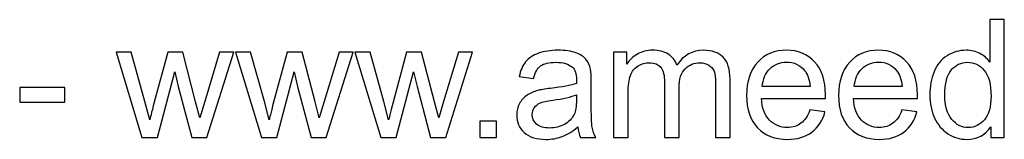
# Model space of a CAD drawing. Header units: millimetres. Extents: x -4788 to 4819, y -2871 to 1655.
# Tile 83 of 102: x 1205 to 2585, y -2871 to -2702. Entities that reach past the tile are written whole.
import ezdxf

# ---------------------------------------------------------------- set-up
doc = ezdxf.new("R2010")
doc.units = ezdxf.units.MM
doc.header["$MEASUREMENT"] = 0
doc.layers.add('Layer 1', color=7, linetype='Continuous')

msp = doc.modelspace()

# ---------------------------------------------------------------- linework, layer by layer
at = {"layer": 'Layer 1', "color": 250}
for points, knots in [([(2565.5136, -2868.3192), (2565.5136, -2868.3192), (2565.5136, -2853.0646), (2565.5136, -2853.0646), (2565.5136, -2853.0646), (2557.9056, -2864.9207), (2546.7061, -2870.8681), (2531.9149, -2870.8681), (2531.9149, -2870.8681), (2522.3373, -2870.8681), (2513.5322, -2868.242), (2505.538, -2862.9511), (2505.538, -2862.9511), (2497.5052, -2857.6989), (2491.2875, -2850.3226), (2486.8463, -2840.8996), (2486.8463, -2840.8996), (2482.4437, -2831.4378), (2480.2424, -2820.5858), (2480.2424, -2808.3049), (2480.2424, -2808.3049), (2480.2424, -2796.333), (2482.2506, -2785.481), (2486.2284, -2775.7103), (2486.2284, -2775.7103), (2490.2448, -2765.9783), (2496.2308, -2758.4862), (2504.2249, -2753.3112), (2504.2249, -2753.3112), (2512.1805, -2748.0976), (2521.1402, -2745.5101), (2530.9881, -2745.5101), (2530.9881, -2745.5101), (2538.2485, -2745.5101), (2544.6979, -2747.0549), (2550.3363, -2750.1058), (2550.3363, -2750.1058), (2555.9747, -2753.1567), (2560.5704, -2757.1731), (2564.1233, -2762.0777), (2564.1233, -2762.0777), (2564.1233, -2762.0777), (2564.1233, -2702.4111), (2564.1233, -2702.4111), (2564.1233, -2702.4111), (2564.1233, -2702.4111), (2584.5143, -2702.4111), (2584.5143, -2702.4111), (2584.5143, -2702.4111), (2584.5143, -2702.4111), (2584.5143, -2868.3192), (2584.5143, -2868.3192), (2584.5143, -2868.3192), (2584.5143, -2868.3192), (2565.5136, -2868.3192), (2565.5136, -2868.3192)], [0, 0, 0, 0, 0.066666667, 0.066666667, 0.066666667, 0.066666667, 0.133333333, 0.133333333, 0.133333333, 0.133333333, 0.2, 0.2, 0.2, 0.2, 0.266666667, 0.266666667, 0.266666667, 0.266666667, 0.333333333, 0.333333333, 0.333333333, 0.333333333, 0.4, 0.4, 0.4, 0.4, 0.466666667, 0.466666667, 0.466666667, 0.466666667, 0.533333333, 0.533333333, 0.533333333, 0.533333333, 0.6, 0.6, 0.6, 0.6, 0.666666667, 0.666666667, 0.666666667, 0.666666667, 0.733333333, 0.733333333, 0.733333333, 0.733333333, 0.8, 0.8, 0.8, 0.8, 0.866666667, 0.866666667, 0.866666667, 0.866666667, 1, 1, 1, 1]), ([(1376.2736, -2868.3192), (1376.2736, -2868.3192), (1339.9329, -2748.059), (1339.9329, -2748.059), (1339.9329, -2748.059), (1339.9329, -2748.059), (1361.2507, -2748.059), (1361.2507, -2748.059), (1361.2507, -2748.059), (1361.2507, -2748.059), (1380.4444, -2817.4577), (1380.4444, -2817.4577), (1380.4444, -2817.4577), (1380.4444, -2817.4577), (1387.2414, -2843.2939), (1387.2414, -2843.2939), (1387.2414, -2843.2939), (1387.5118, -2842.0195), (1389.5972, -2833.755), (1393.4591, -2818.5004), (1393.4591, -2818.5004), (1393.4591, -2818.5004), (1412.4984, -2748.059), (1412.4984, -2748.059), (1412.4984, -2748.059), (1412.4984, -2748.059), (1433.3914, -2748.059), (1433.3914, -2748.059), (1433.3914, -2748.059), (1433.3914, -2748.059), (1451.5038, -2817.8825), (1451.5038, -2817.8825), (1451.5038, -2817.8825), (1451.5038, -2817.8825), (1457.4125, -2840.7837), (1457.4125, -2840.7837), (1457.4125, -2840.7837), (1457.4125, -2840.7837), (1464.3254, -2817.5736), (1464.3254, -2817.5736), (1464.3254, -2817.5736), (1464.3254, -2817.5736), (1485.1025, -2748.059), (1485.1025, -2748.059), (1485.1025, -2748.059), (1485.1025, -2748.059), (1504.9142, -2748.059), (1504.9142, -2748.059), (1504.9142, -2748.059), (1504.9142, -2748.059), (1467.1832, -2868.3192), (1467.1832, -2868.3192), (1467.1832, -2868.3192), (1467.1832, -2868.3192), (1446.0971, -2868.3192), (1446.0971, -2868.3192), (1446.0971, -2868.3192), (1446.0971, -2868.3192), (1427.0192, -2796.3716), (1427.0192, -2796.3716), (1427.0192, -2796.3716), (1427.0192, -2796.3716), (1422.1918, -2775.7876), (1422.1918, -2775.7876), (1422.1918, -2775.7876), (1422.1918, -2775.7876), (1397.8617, -2868.3192), (1397.8617, -2868.3192), (1397.8617, -2868.3192), (1397.8617, -2868.3192), (1376.2736, -2868.3192), (1376.2736, -2868.3192)], [0, 0, 0, 0, 0.052631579, 0.052631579, 0.052631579, 0.052631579, 0.105263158, 0.105263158, 0.105263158, 0.105263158, 0.157894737, 0.157894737, 0.157894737, 0.157894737, 0.210526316, 0.210526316, 0.210526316, 0.210526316, 0.263157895, 0.263157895, 0.263157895, 0.263157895, 0.315789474, 0.315789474, 0.315789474, 0.315789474, 0.368421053, 0.368421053, 0.368421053, 0.368421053, 0.421052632, 0.421052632, 0.421052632, 0.421052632, 0.473684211, 0.473684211, 0.473684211, 0.473684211, 0.526315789, 0.526315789, 0.526315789, 0.526315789, 0.578947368, 0.578947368, 0.578947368, 0.578947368, 0.631578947, 0.631578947, 0.631578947, 0.631578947, 0.684210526, 0.684210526, 0.684210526, 0.684210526, 0.736842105, 0.736842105, 0.736842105, 0.736842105, 0.789473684, 0.789473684, 0.789473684, 0.789473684, 0.842105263, 0.842105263, 0.842105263, 0.842105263, 0.894736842, 0.894736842, 0.894736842, 0.894736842, 1, 1, 1, 1]), ([(1543.6107, -2868.3192), (1543.6107, -2868.3192), (1507.27, -2748.059), (1507.27, -2748.059), (1507.27, -2748.059), (1507.27, -2748.059), (1528.5878, -2748.059), (1528.5878, -2748.059), (1528.5878, -2748.059), (1528.5878, -2748.059), (1547.7815, -2817.4577), (1547.7815, -2817.4577), (1547.7815, -2817.4577), (1547.7815, -2817.4577), (1554.5785, -2843.2939), (1554.5785, -2843.2939), (1554.5785, -2843.2939), (1554.8489, -2842.0195), (1556.9343, -2833.755), (1560.7962, -2818.5004), (1560.7962, -2818.5004), (1560.7962, -2818.5004), (1579.8355, -2748.059), (1579.8355, -2748.059), (1579.8355, -2748.059), (1579.8355, -2748.059), (1600.7285, -2748.059), (1600.7285, -2748.059), (1600.7285, -2748.059), (1600.7285, -2748.059), (1618.8409, -2817.8825), (1618.8409, -2817.8825), (1618.8409, -2817.8825), (1618.8409, -2817.8825), (1624.7496, -2840.7837), (1624.7496, -2840.7837), (1624.7496, -2840.7837), (1624.7496, -2840.7837), (1631.6625, -2817.5736), (1631.6625, -2817.5736), (1631.6625, -2817.5736), (1631.6625, -2817.5736), (1652.4396, -2748.059), (1652.4396, -2748.059), (1652.4396, -2748.059), (1652.4396, -2748.059), (1672.2513, -2748.059), (1672.2513, -2748.059), (1672.2513, -2748.059), (1672.2513, -2748.059), (1634.5203, -2868.3192), (1634.5203, -2868.3192), (1634.5203, -2868.3192), (1634.5203, -2868.3192), (1613.4342, -2868.3192), (1613.4342, -2868.3192), (1613.4342, -2868.3192), (1613.4342, -2868.3192), (1594.3563, -2796.3716), (1594.3563, -2796.3716), (1594.3563, -2796.3716), (1594.3563, -2796.3716), (1589.5289, -2775.7876), (1589.5289, -2775.7876), (1589.5289, -2775.7876), (1589.5289, -2775.7876), (1565.1988, -2868.3192), (1565.1988, -2868.3192), (1565.1988, -2868.3192), (1565.1988, -2868.3192), (1543.6107, -2868.3192), (1543.6107, -2868.3192)], [0, 0, 0, 0, 0.052631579, 0.052631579, 0.052631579, 0.052631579, 0.105263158, 0.105263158, 0.105263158, 0.105263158, 0.157894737, 0.157894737, 0.157894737, 0.157894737, 0.210526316, 0.210526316, 0.210526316, 0.210526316, 0.263157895, 0.263157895, 0.263157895, 0.263157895, 0.315789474, 0.315789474, 0.315789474, 0.315789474, 0.368421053, 0.368421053, 0.368421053, 0.368421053, 0.421052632, 0.421052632, 0.421052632, 0.421052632, 0.473684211, 0.473684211, 0.473684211, 0.473684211, 0.526315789, 0.526315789, 0.526315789, 0.526315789, 0.578947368, 0.578947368, 0.578947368, 0.578947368, 0.631578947, 0.631578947, 0.631578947, 0.631578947, 0.684210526, 0.684210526, 0.684210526, 0.684210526, 0.736842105, 0.736842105, 0.736842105, 0.736842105, 0.789473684, 0.789473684, 0.789473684, 0.789473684, 0.842105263, 0.842105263, 0.842105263, 0.842105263, 0.894736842, 0.894736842, 0.894736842, 0.894736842, 1, 1, 1, 1]), ([(1710.9478, -2868.3192), (1710.9478, -2868.3192), (1674.6071, -2748.059), (1674.6071, -2748.059), (1674.6071, -2748.059), (1674.6071, -2748.059), (1695.9249, -2748.059), (1695.9249, -2748.059), (1695.9249, -2748.059), (1695.9249, -2748.059), (1715.1186, -2817.4577), (1715.1186, -2817.4577), (1715.1186, -2817.4577), (1715.1186, -2817.4577), (1721.9156, -2843.2939), (1721.9156, -2843.2939), (1721.9156, -2843.2939), (1722.186, -2842.0195), (1724.2714, -2833.755), (1728.1333, -2818.5004), (1728.1333, -2818.5004), (1728.1333, -2818.5004), (1747.1726, -2748.059), (1747.1726, -2748.059), (1747.1726, -2748.059), (1747.1726, -2748.059), (1768.0656, -2748.059), (1768.0656, -2748.059), (1768.0656, -2748.059), (1768.0656, -2748.059), (1786.178, -2817.8825), (1786.178, -2817.8825), (1786.178, -2817.8825), (1786.178, -2817.8825), (1792.0867, -2840.7837), (1792.0867, -2840.7837), (1792.0867, -2840.7837), (1792.0867, -2840.7837), (1798.9996, -2817.5736), (1798.9996, -2817.5736), (1798.9996, -2817.5736), (1798.9996, -2817.5736), (1819.7767, -2748.059), (1819.7767, -2748.059), (1819.7767, -2748.059), (1819.7767, -2748.059), (1839.5884, -2748.059), (1839.5884, -2748.059), (1839.5884, -2748.059), (1839.5884, -2748.059), (1801.8574, -2868.3192), (1801.8574, -2868.3192), (1801.8574, -2868.3192), (1801.8574, -2868.3192), (1780.7713, -2868.3192), (1780.7713, -2868.3192), (1780.7713, -2868.3192), (1780.7713, -2868.3192), (1761.6934, -2796.3716), (1761.6934, -2796.3716), (1761.6934, -2796.3716), (1761.6934, -2796.3716), (1756.866, -2775.7876), (1756.866, -2775.7876), (1756.866, -2775.7876), (1756.866, -2775.7876), (1732.5359, -2868.3192), (1732.5359, -2868.3192), (1732.5359, -2868.3192), (1732.5359, -2868.3192), (1710.9478, -2868.3192), (1710.9478, -2868.3192)], [0, 0, 0, 0, 0.052631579, 0.052631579, 0.052631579, 0.052631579, 0.105263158, 0.105263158, 0.105263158, 0.105263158, 0.157894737, 0.157894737, 0.157894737, 0.157894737, 0.210526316, 0.210526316, 0.210526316, 0.210526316, 0.263157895, 0.263157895, 0.263157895, 0.263157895, 0.315789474, 0.315789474, 0.315789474, 0.315789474, 0.368421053, 0.368421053, 0.368421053, 0.368421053, 0.421052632, 0.421052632, 0.421052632, 0.421052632, 0.473684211, 0.473684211, 0.473684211, 0.473684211, 0.526315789, 0.526315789, 0.526315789, 0.526315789, 0.578947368, 0.578947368, 0.578947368, 0.578947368, 0.631578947, 0.631578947, 0.631578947, 0.631578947, 0.684210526, 0.684210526, 0.684210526, 0.684210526, 0.736842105, 0.736842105, 0.736842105, 0.736842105, 0.789473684, 0.789473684, 0.789473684, 0.789473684, 0.842105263, 0.842105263, 0.842105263, 0.842105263, 0.894736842, 0.894736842, 0.894736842, 0.894736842, 1, 1, 1, 1]), ([(1986.8048, -2853.2577), (1979.2354, -2859.7071), (1971.9364, -2864.2256), (1964.9463, -2866.8903), (1964.9463, -2866.8903), (1957.9562, -2869.555), (1950.4641, -2870.8681), (1942.4313, -2870.8681), (1942.4313, -2870.8681), (1929.2235, -2870.8681), (1919.0667, -2867.6627), (1911.9608, -2861.2133), (1911.9608, -2861.2133), (1904.8548, -2854.8025), (1901.3019, -2846.5766), (1901.3019, -2836.5742), (1901.3019, -2836.5742), (1901.3019, -2830.7041), (1902.6535, -2825.336), (1905.3182, -2820.47), (1905.3182, -2820.47), (1908.0216, -2815.604), (1911.5359, -2811.742), (1915.8613, -2808.807), (1915.8613, -2808.807), (1920.2253, -2805.8719), (1925.0913, -2803.632), (1930.5366, -2802.1259), (1930.5366, -2802.1259), (1934.553, -2801.0831), (1940.6162, -2800.079), (1948.6876, -2799.0749), (1948.6876, -2799.0749), (1965.1394, -2797.144), (1977.3045, -2794.7882), (1985.0669, -2792.0849), (1985.0669, -2792.0849), (1985.1442, -2789.3043), (1985.1828, -2787.5278), (1985.1828, -2786.794), (1985.1828, -2786.794), (1985.1828, -2778.5295), (1983.2518, -2772.698), (1979.3899, -2769.2995), (1979.3899, -2769.2995), (1974.1763, -2764.7038), (1966.4138, -2762.4253), (1956.1411, -2762.4253), (1956.1411, -2762.4253), (1946.525, -2762.4253), (1939.419, -2764.1246), (1934.8619, -2767.4844), (1934.8619, -2767.4844), (1930.2663, -2770.8443), (1926.9064, -2776.7917), (1924.7051, -2785.3651), (1924.7051, -2785.3651), (1924.7051, -2785.3651), (1904.7776, -2782.5845), (1904.7776, -2782.5845), (1904.7776, -2782.5845), (1906.5927, -2774.0497), (1909.5664, -2767.1369), (1913.7372, -2761.8846), (1913.7372, -2761.8846), (1917.9081, -2756.6324), (1923.9327, -2752.616), (1931.811, -2749.7582), (1931.811, -2749.7582), (1939.6507, -2746.939), (1948.8035, -2745.5101), (1959.1534, -2745.5101), (1959.1534, -2745.5101), (1969.4261, -2745.5101), (1977.8065, -2746.7073), (1984.2559, -2749.1403), (1984.2559, -2749.1403), (1990.6667, -2751.5733), (1995.4169, -2754.5856), (1998.4292, -2758.2544), (1998.4292, -2758.2544), (2001.4415, -2761.9233), (2003.5655, -2766.5576), (2004.8013, -2772.1574), (2004.8013, -2772.1574), (2005.4579, -2775.6331), (2005.8054, -2781.8894), (2005.8054, -2790.8877), (2005.8054, -2790.8877), (2005.8054, -2790.8877), (2005.8054, -2817.9211), (2005.8054, -2817.9211), (2005.8054, -2817.9211), (2005.8054, -2836.8059), (2006.2303, -2848.7393), (2007.0799, -2853.7984), (2007.0799, -2853.7984), (2007.8909, -2858.8575), (2009.5901, -2863.6849), (2012.0618, -2868.3192), (2012.0618, -2868.3192), (2012.0618, -2868.3192), (1990.744, -2868.3192), (1990.744, -2868.3192), (1990.744, -2868.3192), (1988.6971, -2864.0325), (1987.3841, -2859.012), (1986.8048, -2853.2577)], [0, 0, 0, 0, 0.035714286, 0.035714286, 0.035714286, 0.035714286, 0.071428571, 0.071428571, 0.071428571, 0.071428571, 0.107142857, 0.107142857, 0.107142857, 0.107142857, 0.142857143, 0.142857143, 0.142857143, 0.142857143, 0.178571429, 0.178571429, 0.178571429, 0.178571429, 0.214285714, 0.214285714, 0.214285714, 0.214285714, 0.25, 0.25, 0.25, 0.25, 0.285714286, 0.285714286, 0.285714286, 0.285714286, 0.321428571, 0.321428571, 0.321428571, 0.321428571, 0.357142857, 0.357142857, 0.357142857, 0.357142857, 0.392857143, 0.392857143, 0.392857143, 0.392857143, 0.428571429, 0.428571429, 0.428571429, 0.428571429, 0.464285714, 0.464285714, 0.464285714, 0.464285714, 0.5, 0.5, 0.5, 0.5, 0.535714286, 0.535714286, 0.535714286, 0.535714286, 0.571428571, 0.571428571, 0.571428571, 0.571428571, 0.607142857, 0.607142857, 0.607142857, 0.607142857, 0.642857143, 0.642857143, 0.642857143, 0.642857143, 0.678571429, 0.678571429, 0.678571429, 0.678571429, 0.714285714, 0.714285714, 0.714285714, 0.714285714, 0.75, 0.75, 0.75, 0.75, 0.785714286, 0.785714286, 0.785714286, 0.785714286, 0.821428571, 0.821428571, 0.821428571, 0.821428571, 0.857142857, 0.857142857, 0.857142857, 0.857142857, 0.892857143, 0.892857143, 0.892857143, 0.892857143, 0.928571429, 0.928571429, 0.928571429, 0.928571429, 1, 1, 1, 1]), ([(2037.1256, -2868.3192), (2037.1256, -2868.3192), (2037.1256, -2748.059), (2037.1256, -2748.059), (2037.1256, -2748.059), (2037.1256, -2748.059), (2055.4311, -2748.059), (2055.4311, -2748.059), (2055.4311, -2748.059), (2055.4311, -2748.059), (2055.4311, -2765.0514), (2055.4311, -2765.0514), (2055.4311, -2765.0514), (2059.1772, -2759.1813), (2064.1977, -2754.4311), (2070.454, -2750.8782), (2070.454, -2750.8782), (2076.7103, -2747.2866), (2083.8162, -2745.5101), (2091.8104, -2745.5101), (2091.8104, -2745.5101), (2100.6928, -2745.5101), (2107.9919, -2747.3638), (2113.6689, -2751.0326), (2113.6689, -2751.0326), (2119.3459, -2754.7401), (2123.3623, -2759.8764), (2125.6795, -2766.5189), (2125.6795, -2766.5189), (2135.257, -2752.5002), (2147.6538, -2745.5101), (2162.947, -2745.5101), (2162.947, -2745.5101), (2174.919, -2745.5101), (2184.149, -2748.7927), (2190.5598, -2755.3966), (2190.5598, -2755.3966), (2197.0092, -2762.0005), (2200.2532, -2772.1574), (2200.2532, -2785.8672), (2200.2532, -2785.8672), (2200.2532, -2785.8672), (2200.2532, -2868.3192), (2200.2532, -2868.3192), (2200.2532, -2868.3192), (2200.2532, -2868.3192), (2179.8622, -2868.3192), (2179.8622, -2868.3192), (2179.8622, -2868.3192), (2179.8622, -2868.3192), (2179.8622, -2792.6255), (2179.8622, -2792.6255), (2179.8622, -2792.6255), (2179.8622, -2784.5155), (2179.1671, -2778.6454), (2177.854, -2775.0538), (2177.854, -2775.0538), (2176.541, -2771.4622), (2174.1466, -2768.6044), (2170.6322, -2766.4031), (2170.6322, -2766.4031), (2167.1565, -2764.2018), (2163.0629, -2763.1205), (2158.3899, -2763.1205), (2158.3899, -2763.1205), (2149.8937, -2763.1205), (2142.865, -2765.9397), (2137.2652, -2771.5394), (2137.2652, -2771.5394), (2131.6654, -2777.1779), (2128.8849, -2786.1761), (2128.8849, -2798.5343), (2128.8849, -2798.5343), (2128.8849, -2798.5343), (2128.8849, -2868.3192), (2128.8849, -2868.3192), (2128.8849, -2868.3192), (2128.8849, -2868.3192), (2108.4939, -2868.3192), (2108.4939, -2868.3192), (2108.4939, -2868.3192), (2108.4939, -2868.3192), (2108.4939, -2790.2698), (2108.4939, -2790.2698), (2108.4939, -2790.2698), (2108.4939, -2781.2329), (2106.8333, -2774.4359), (2103.512, -2769.9174), (2103.512, -2769.9174), (2100.1908, -2765.399), (2094.7455, -2763.1205), (2087.2147, -2763.1205), (2087.2147, -2763.1205), (2081.4991, -2763.1205), (2076.2083, -2764.6266), (2071.3422, -2767.6389), (2071.3422, -2767.6389), (2066.4762, -2770.6512), (2062.9619, -2775.0538), (2060.7606, -2780.8853), (2060.7606, -2780.8853), (2058.5979, -2786.6782), (2057.5166, -2795.0585), (2057.5166, -2805.9878), (2057.5166, -2805.9878), (2057.5166, -2805.9878), (2057.5166, -2868.3192), (2057.5166, -2868.3192), (2057.5166, -2868.3192), (2057.5166, -2868.3192), (2037.1256, -2868.3192), (2037.1256, -2868.3192)], [0, 0, 0, 0, 0.034482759, 0.034482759, 0.034482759, 0.034482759, 0.068965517, 0.068965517, 0.068965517, 0.068965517, 0.103448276, 0.103448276, 0.103448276, 0.103448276, 0.137931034, 0.137931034, 0.137931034, 0.137931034, 0.172413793, 0.172413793, 0.172413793, 0.172413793, 0.206896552, 0.206896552, 0.206896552, 0.206896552, 0.24137931, 0.24137931, 0.24137931, 0.24137931, 0.275862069, 0.275862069, 0.275862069, 0.275862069, 0.310344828, 0.310344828, 0.310344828, 0.310344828, 0.344827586, 0.344827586, 0.344827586, 0.344827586, 0.379310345, 0.379310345, 0.379310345, 0.379310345, 0.413793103, 0.413793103, 0.413793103, 0.413793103, 0.448275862, 0.448275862, 0.448275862, 0.448275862, 0.482758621, 0.482758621, 0.482758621, 0.482758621, 0.517241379, 0.517241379, 0.517241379, 0.517241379, 0.551724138, 0.551724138, 0.551724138, 0.551724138, 0.586206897, 0.586206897, 0.586206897, 0.586206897, 0.620689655, 0.620689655, 0.620689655, 0.620689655, 0.655172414, 0.655172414, 0.655172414, 0.655172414, 0.689655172, 0.689655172, 0.689655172, 0.689655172, 0.724137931, 0.724137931, 0.724137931, 0.724137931, 0.75862069, 0.75862069, 0.75862069, 0.75862069, 0.793103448, 0.793103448, 0.793103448, 0.793103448, 0.827586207, 0.827586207, 0.827586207, 0.827586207, 0.862068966, 0.862068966, 0.862068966, 0.862068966, 0.896551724, 0.896551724, 0.896551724, 0.896551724, 0.931034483, 0.931034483, 0.931034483, 0.931034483, 1, 1, 1, 1]), ([(2312.1716, -2829.391), (2312.1716, -2829.391), (2333.2577, -2832.1716), (2333.2577, -2832.1716), (2333.2577, -2832.1716), (2329.9751, -2844.4139), (2323.8346, -2853.9529), (2314.875, -2860.7112), (2314.875, -2860.7112), (2305.9153, -2867.4696), (2294.484, -2870.8681), (2280.5425, -2870.8681), (2280.5425, -2870.8681), (2263.0094, -2870.8681), (2249.1064, -2865.4614), (2238.8337, -2854.648), (2238.8337, -2854.648), (2228.561, -2843.8732), (2223.4247, -2828.6959), (2223.4247, -2809.1932), (2223.4247, -2809.1932), (2223.4247, -2789.034), (2228.5996, -2773.3545), (2238.9882, -2762.2322), (2238.9882, -2762.2322), (2249.3768, -2751.0713), (2262.8549, -2745.5101), (2279.4225, -2745.5101), (2279.4225, -2745.5101), (2295.4495, -2745.5101), (2308.5414, -2750.9554), (2318.6983, -2761.8846), (2318.6983, -2761.8846), (2328.8551, -2772.8139), (2333.9529, -2788.1843), (2333.9529, -2807.996), (2333.9529, -2807.996), (2333.9529, -2809.1932), (2333.9142, -2811.0083), (2333.837, -2813.4027), (2333.837, -2813.4027), (2333.837, -2813.4027), (2244.279, -2813.4027), (2244.279, -2813.4027), (2244.279, -2813.4027), (2245.0514, -2826.5718), (2248.7589, -2836.6901), (2255.4786, -2843.6801), (2255.4786, -2843.6801), (2262.1597, -2850.6702), (2270.5401, -2854.1846), (2280.5425, -2854.1846), (2280.5425, -2854.1846), (2287.996, -2854.1846), (2294.3682, -2852.215), (2299.6204, -2848.2758), (2299.6204, -2848.2758), (2304.9112, -2844.3367), (2309.0821, -2838.0417), (2312.1716, -2829.391)], [0, 0, 0, 0, 0.0625, 0.0625, 0.0625, 0.0625, 0.125, 0.125, 0.125, 0.125, 0.1875, 0.1875, 0.1875, 0.1875, 0.25, 0.25, 0.25, 0.25, 0.3125, 0.3125, 0.3125, 0.3125, 0.375, 0.375, 0.375, 0.375, 0.4375, 0.4375, 0.4375, 0.4375, 0.5, 0.5, 0.5, 0.5, 0.5625, 0.5625, 0.5625, 0.5625, 0.625, 0.625, 0.625, 0.625, 0.6875, 0.6875, 0.6875, 0.6875, 0.75, 0.75, 0.75, 0.75, 0.8125, 0.8125, 0.8125, 0.8125, 0.875, 0.875, 0.875, 0.875, 1, 1, 1, 1]), ([(2441.0439, -2829.391), (2441.0439, -2829.391), (2462.13, -2832.1716), (2462.13, -2832.1716), (2462.13, -2832.1716), (2458.8474, -2844.4139), (2452.7069, -2853.9529), (2443.7473, -2860.7112), (2443.7473, -2860.7112), (2434.7876, -2867.4696), (2423.3563, -2870.8681), (2409.4148, -2870.8681), (2409.4148, -2870.8681), (2391.8817, -2870.8681), (2377.9787, -2865.4614), (2367.706, -2854.648), (2367.706, -2854.648), (2357.4333, -2843.8732), (2352.297, -2828.6959), (2352.297, -2809.1932), (2352.297, -2809.1932), (2352.297, -2789.034), (2357.4719, -2773.3545), (2367.8605, -2762.2322), (2367.8605, -2762.2322), (2378.2491, -2751.0713), (2391.7272, -2745.5101), (2408.2948, -2745.5101), (2408.2948, -2745.5101), (2424.3218, -2745.5101), (2437.4137, -2750.9554), (2447.5706, -2761.8846), (2447.5706, -2761.8846), (2457.7274, -2772.8139), (2462.8252, -2788.1843), (2462.8252, -2807.996), (2462.8252, -2807.996), (2462.8252, -2809.1932), (2462.7865, -2811.0083), (2462.7093, -2813.4027), (2462.7093, -2813.4027), (2462.7093, -2813.4027), (2373.1513, -2813.4027), (2373.1513, -2813.4027), (2373.1513, -2813.4027), (2373.9237, -2826.5718), (2377.6312, -2836.6901), (2384.3509, -2843.6801), (2384.3509, -2843.6801), (2391.032, -2850.6702), (2399.4124, -2854.1846), (2409.4148, -2854.1846), (2409.4148, -2854.1846), (2416.8683, -2854.1846), (2423.2405, -2852.215), (2428.4927, -2848.2758), (2428.4927, -2848.2758), (2433.7835, -2844.3367), (2437.9544, -2838.0417), (2441.0439, -2829.391)], [0, 0, 0, 0, 0.0625, 0.0625, 0.0625, 0.0625, 0.125, 0.125, 0.125, 0.125, 0.1875, 0.1875, 0.1875, 0.1875, 0.25, 0.25, 0.25, 0.25, 0.3125, 0.3125, 0.3125, 0.3125, 0.375, 0.375, 0.375, 0.375, 0.4375, 0.4375, 0.4375, 0.4375, 0.5, 0.5, 0.5, 0.5, 0.5625, 0.5625, 0.5625, 0.5625, 0.625, 0.625, 0.625, 0.625, 0.6875, 0.6875, 0.6875, 0.6875, 0.75, 0.75, 0.75, 0.75, 0.8125, 0.8125, 0.8125, 0.8125, 0.875, 0.875, 0.875, 0.875, 1, 1, 1, 1]), ([(2245.4376, -2796.7192), (2245.4376, -2796.7192), (2312.4033, -2796.7192), (2312.4033, -2796.7192), (2312.4033, -2796.7192), (2311.5151, -2786.6009), (2308.9276, -2779.0316), (2304.7181, -2773.9725), (2304.7181, -2773.9725), (2298.2687, -2766.1328), (2289.8497, -2762.1936), (2279.5384, -2762.1936), (2279.5384, -2762.1936), (2270.1925, -2762.1936), (2262.3528, -2765.3218), (2255.9807, -2771.5781), (2255.9807, -2771.5781), (2249.6471, -2777.8344), (2246.1328, -2786.2147), (2245.4376, -2796.7192)], [0, 0, 0, 0, 0.166666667, 0.166666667, 0.166666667, 0.166666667, 0.333333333, 0.333333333, 0.333333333, 0.333333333, 0.5, 0.5, 0.5, 0.5, 0.666666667, 0.666666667, 0.666666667, 0.666666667, 1, 1, 1, 1]), ([(2374.3099, -2796.7192), (2374.3099, -2796.7192), (2441.2756, -2796.7192), (2441.2756, -2796.7192), (2441.2756, -2796.7192), (2440.3874, -2786.6009), (2437.7999, -2779.0316), (2433.5904, -2773.9725), (2433.5904, -2773.9725), (2427.141, -2766.1328), (2418.722, -2762.1936), (2408.4107, -2762.1936), (2408.4107, -2762.1936), (2399.0648, -2762.1936), (2391.2251, -2765.3218), (2384.853, -2771.5781), (2384.853, -2771.5781), (2378.5194, -2777.8344), (2375.0051, -2786.2147), (2374.3099, -2796.7192)], [0, 0, 0, 0, 0.166666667, 0.166666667, 0.166666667, 0.166666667, 0.333333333, 0.333333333, 0.333333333, 0.333333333, 0.5, 0.5, 0.5, 0.5, 0.666666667, 0.666666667, 0.666666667, 0.666666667, 1, 1, 1, 1]), ([(2501.0968, -2808.3436), (2501.0968, -2823.714), (2504.3408, -2835.1839), (2510.8674, -2842.7919), (2510.8674, -2842.7919), (2517.3555, -2850.3999), (2525.0407, -2854.1846), (2533.8845, -2854.1846), (2533.8845, -2854.1846), (2542.8055, -2854.1846), (2550.3749, -2850.5544), (2556.6312, -2843.2939), (2556.6312, -2843.2939), (2562.8489, -2836.0335), (2565.9771, -2824.9498), (2565.9771, -2810.0428), (2565.9771, -2810.0428), (2565.9771, -2793.6683), (2562.8103, -2781.6191), (2556.4381, -2773.9338), (2556.4381, -2773.9338), (2550.1046, -2766.2486), (2542.2649, -2762.4253), (2532.9576, -2762.4253), (2532.9576, -2762.4253), (2523.8821, -2762.4253), (2516.3128, -2766.0941), (2510.2109, -2773.4704), (2510.2109, -2773.4704), (2504.1477, -2780.8467), (2501.0968, -2792.4711), (2501.0968, -2808.3436)], [0, 0, 0, 0, 0.111111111, 0.111111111, 0.111111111, 0.111111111, 0.222222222, 0.222222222, 0.222222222, 0.222222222, 0.333333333, 0.333333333, 0.333333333, 0.333333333, 0.444444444, 0.444444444, 0.444444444, 0.444444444, 0.555555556, 0.555555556, 0.555555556, 0.555555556, 0.666666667, 0.666666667, 0.666666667, 0.666666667, 0.777777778, 0.777777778, 0.777777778, 0.777777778, 1, 1, 1, 1]), ([(1204.9974, -2818.5004), (1204.9974, -2818.5004), (1204.9974, -2798.1095), (1204.9974, -2798.1095), (1204.9974, -2798.1095), (1204.9974, -2798.1095), (1268.0239, -2798.1095), (1268.0239, -2798.1095), (1268.0239, -2798.1095), (1268.0239, -2798.1095), (1268.0239, -2818.5004), (1268.0239, -2818.5004), (1268.0239, -2818.5004), (1268.0239, -2818.5004), (1204.9974, -2818.5004), (1204.9974, -2818.5004)], [0, 0, 0, 0, 0.2, 0.2, 0.2, 0.2, 0.4, 0.4, 0.4, 0.4, 0.6, 0.6, 0.6, 0.6, 1, 1, 1, 1]), ([(1985.1828, -2808.0732), (1977.7679, -2811.0855), (1966.6456, -2813.6344), (1951.8158, -2815.7198), (1951.8158, -2815.7198), (1943.3968, -2816.917), (1937.4494, -2818.2687), (1933.9737, -2819.7748), (1933.9737, -2819.7748), (1930.498, -2821.281), (1927.8333, -2823.4823), (1925.9409, -2826.3401), (1925.9409, -2826.3401), (1924.0486, -2829.2366), (1923.0831, -2832.4419), (1923.0831, -2835.9949), (1923.0831, -2835.9949), (1923.0831, -2841.363), (1925.1299, -2845.8814), (1929.2622, -2849.473), (1929.2622, -2849.473), (1933.3944, -2853.0646), (1939.419, -2854.8797), (1947.336, -2854.8797), (1947.336, -2854.8797), (1955.1757, -2854.8797), (1962.1657, -2853.1805), (1968.3062, -2849.7434), (1968.3062, -2849.7434), (1974.408, -2846.3449), (1978.9265, -2841.6719), (1981.7843, -2835.7632), (1981.7843, -2835.7632), (1983.9856, -2831.1675), (1985.0669, -2824.4092), (1985.0669, -2815.4881), (1985.0669, -2815.4881), (1985.0669, -2815.4881), (1985.1828, -2808.0732), (1985.1828, -2808.0732)], [0, 0, 0, 0, 0.090909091, 0.090909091, 0.090909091, 0.090909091, 0.181818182, 0.181818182, 0.181818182, 0.181818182, 0.272727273, 0.272727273, 0.272727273, 0.272727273, 0.363636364, 0.363636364, 0.363636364, 0.363636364, 0.454545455, 0.454545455, 0.454545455, 0.454545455, 0.545454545, 0.545454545, 0.545454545, 0.545454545, 0.636363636, 0.636363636, 0.636363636, 0.636363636, 0.727272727, 0.727272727, 0.727272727, 0.727272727, 0.818181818, 0.818181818, 0.818181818, 0.818181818, 1, 1, 1, 1]), ([(1849.668, -2868.3192), (1849.668, -2868.3192), (1849.668, -2845.1477), (1849.668, -2845.1477), (1849.668, -2845.1477), (1849.668, -2845.1477), (1872.8395, -2845.1477), (1872.8395, -2845.1477), (1872.8395, -2845.1477), (1872.8395, -2845.1477), (1872.8395, -2868.3192), (1872.8395, -2868.3192), (1872.8395, -2868.3192), (1872.8395, -2868.3192), (1849.668, -2868.3192), (1849.668, -2868.3192)], [0, 0, 0, 0, 0.2, 0.2, 0.2, 0.2, 0.4, 0.4, 0.4, 0.4, 0.6, 0.6, 0.6, 0.6, 1, 1, 1, 1])]:
    msp.add_open_spline(points, degree=3, knots=knots, dxfattribs=at)

doc.saveas('drawing.dxf')
